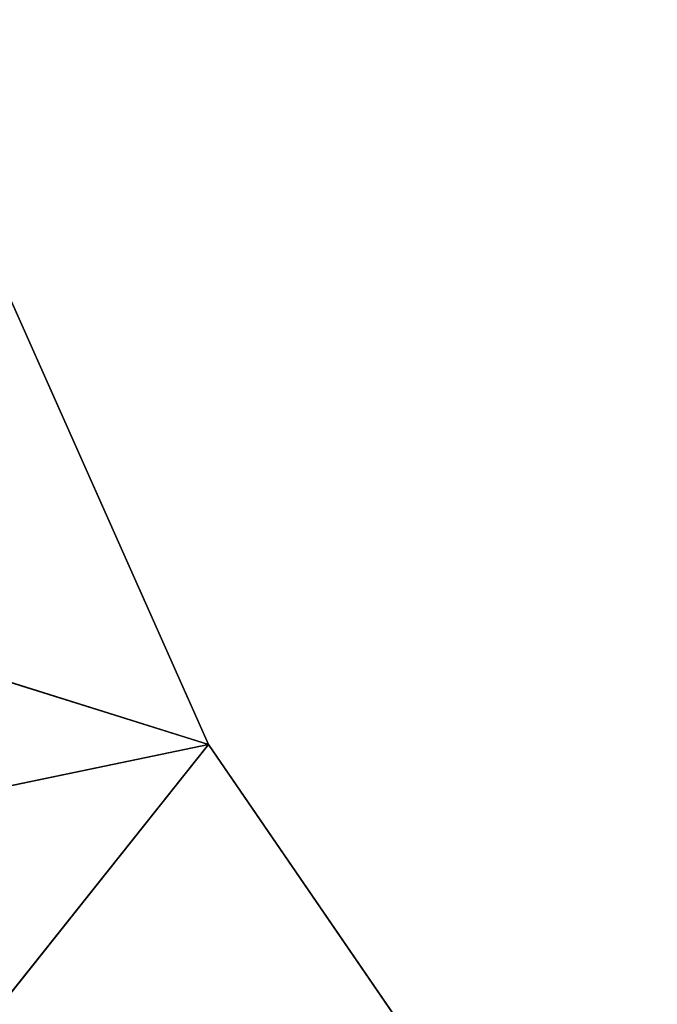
# Model space of a CAD drawing. Extents: x 0 to 110, y -110 to 0.
# Tile 159 of 256: x 21.76 to 23.55, y -27.11 to -24.35. Entities that reach past the tile are written whole.
import ezdxf

# ---------------------------------------------------------------- set-up
doc = ezdxf.new("R2010")
doc.units = 0
doc.header["$LTSCALE"] = 25.4
doc.layers.get('0').update_dxf_attribs({"color": 13, "linetype": 'CONTINUOUS'})

# ---------------------------------------------------------------- blocks, each defined once
blk = doc.blocks.new('REFLECTOR-LED-GU10-ES111-D')
at = {"color": 18}
for p, q in [((22.2886, 56, 26.3843), (18.0076, 56, 25.0439)), ((22.2886, 56, 26.3843), (18.0076, 56, 25.0439)), ((22.2886, 56, 26.3843), (18.968, 56, 27.0756)), ((22.2886, 56, 26.3843), (18.968, 56, 27.0756)), ((22.2886, 56, 26.3843), (20.2926, 56, 28.8912)), ((22.2886, 56, 26.3843), (20.2926, 56, 28.8912)), ((22.2886, 56, 26.3843), (21.3828, 56, 24.3496)), ((21.3828, 56, 24.3496), (22.2886, 54, 26.3843)), ((21.3828, 56, 24.3496), (22.2886, 54, 26.3843)), ((22.2886, 56, 26.3843), (21.3828, 56, 24.3496)), ((23.5479, 56, 28.2213), (22.2886, 56, 26.3843)), ((22.2886, 56, 26.3843), (22.2886, 54, 26.3843)), ((22.2886, 56, 26.3843), (22.2886, 54, 26.3843)), ((22.2886, 56, 26.3843), (23.5479, 54, 28.2213)), ((22.2886, 56, 26.3843), (23.5479, 54, 28.2213)), ((23.5479, 56, 28.2213), (22.2886, 56, 26.3843)), ((18.968, 54, 27.0756), (22.2886, 54, 26.3843)), ((18.968, 54, 27.0756), (22.2886, 54, 26.3843)), ((20.2926, 54, 28.8912), (22.2886, 54, 26.3843)), ((20.2926, 54, 28.8912), (22.2886, 54, 26.3843)), ((21.3828, 54, 24.3496), (22.2886, 54, 26.3843)), ((21.3828, 54, 24.3496), (22.2886, 54, 26.3843)), ((22.2886, 54, 26.3843), (23.5479, 54, 28.2213)), ((22.2886, 54, 26.3843), (23.5479, 54, 28.2213))]:
    blk.add_line(p, q, dxfattribs=at)
mesh = blk.add_polyface(dxfattribs=at)
corners = [(18.968, 56, 27.0756), (22.2886, 56, 26.3843), (18.0076, 56, 25.0439)]
mesh.append_faces([[corners[k] for k in face] for face in [(0, 1, 2)]], dxfattribs={"color": 18})
mesh = blk.add_polyface(dxfattribs=at)
corners = [(22.2886, 56, 26.3843), (21.3828, 56, 24.3496), (18.0076, 56, 25.0439)]
mesh.append_faces([[corners[k] for k in face] for face in [(0, 1, 2)]], dxfattribs={"color": 18})
mesh = blk.add_polyface(dxfattribs=at)
corners = [(20.2926, 56, 28.8912), (22.2886, 56, 26.3843), (18.968, 56, 27.0756)]
mesh.append_faces([[corners[k] for k in face] for face in [(0, 1, 2)]], dxfattribs={"color": 18})
mesh = blk.add_polyface(dxfattribs=at)
corners = [(20.2926, 56, 28.8912), (23.5479, 56, 28.2213), (22.2886, 56, 26.3843)]
mesh.append_faces([[corners[k] for k in face] for face in [(0, 1, 2)]], dxfattribs={"color": 18})
mesh = blk.add_polyface(dxfattribs=at)
corners = [(21.3828, 56, 24.3496), (22.2886, 54, 26.3843), (21.3828, 54, 24.3496)]
mesh.append_faces([[corners[k] for k in face] for face in [(0, 1, 2)]], dxfattribs={"color": 18})
mesh = blk.add_polyface(dxfattribs=at)
corners = [(22.2886, 56, 26.3843), (22.2886, 54, 26.3843), (21.3828, 56, 24.3496)]
mesh.append_faces([[corners[k] for k in face] for face in [(0, 1, 2)]], dxfattribs={"color": 18})
mesh = blk.add_polyface(dxfattribs=at)
corners = [(22.2886, 56, 26.3843), (23.5479, 54, 28.2213), (22.2886, 54, 26.3843)]
mesh.append_faces([[corners[k] for k in face] for face in [(0, 1, 2)]], dxfattribs={"color": 18})
mesh = blk.add_polyface(dxfattribs=at)
corners = [(23.5479, 56, 28.2213), (23.5479, 54, 28.2213), (22.2886, 56, 26.3843)]
mesh.append_faces([[corners[k] for k in face] for face in [(0, 1, 2)]], dxfattribs={"color": 18})
mesh = blk.add_polyface(dxfattribs=at)
corners = [(20.2926, 54, 28.8912), (18.968, 54, 27.0756), (22.2886, 54, 26.3843)]
mesh.append_faces([[corners[k] for k in face] for face in [(0, 1, 2)]], dxfattribs={"color": 18})
mesh = blk.add_polyface(dxfattribs=at)
corners = [(18.968, 54, 27.0756), (21.3828, 54, 24.3496), (22.2886, 54, 26.3843)]
mesh.append_faces([[corners[k] for k in face] for face in [(0, 1, 2)]], dxfattribs={"color": 18})
mesh = blk.add_polyface(dxfattribs=at)
corners = [(20.2926, 54, 28.8912), (22.2886, 54, 26.3843), (23.5479, 54, 28.2213)]
mesh.append_faces([[corners[k] for k in face] for face in [(0, 1, 2)]], dxfattribs={"color": 18})

msp = doc.modelspace()

# ---------------------------------------------------------------- block references
at = {"color": 0, "extrusion": (0, -1, -3.82857e-16)}
msp.add_blockref('REFLECTOR-LED-GU10-ES111-D', (0, 0), dxfattribs=at)

doc.saveas('drawing.dxf')
